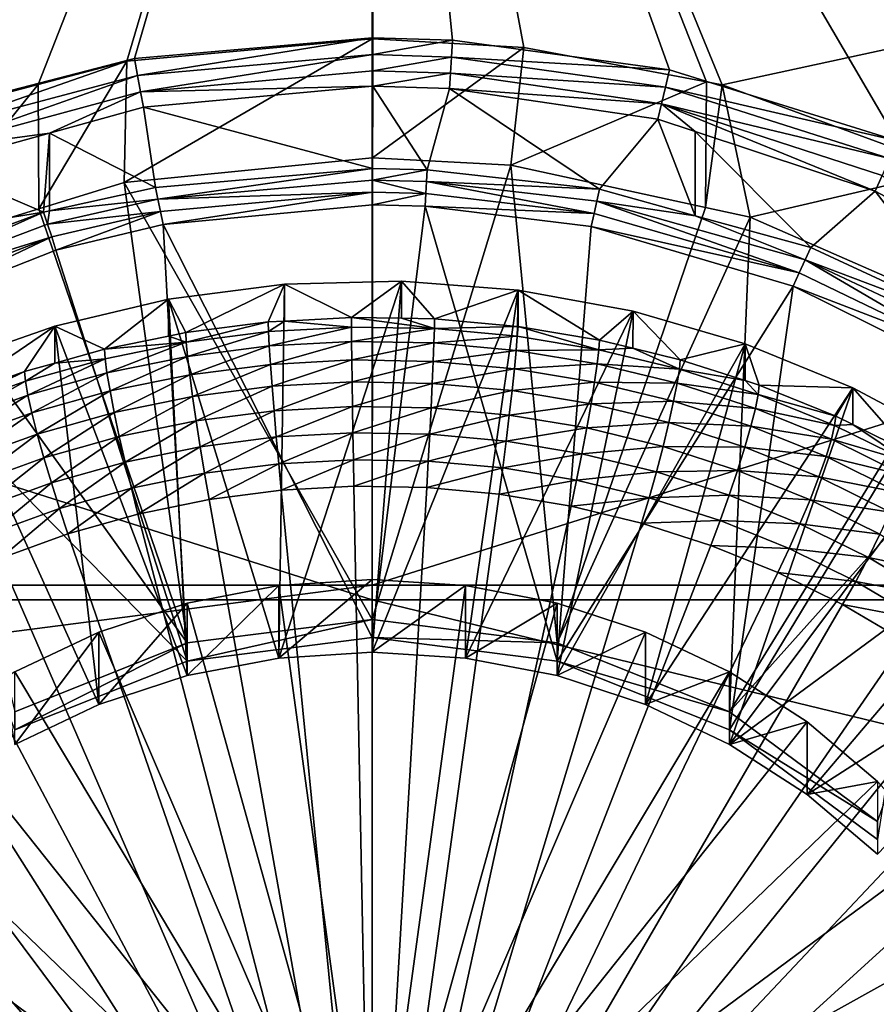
# Model space of a CAD drawing. Extents: x -850 to 850, y -465 to 0.
# Tile 39 of 125: x -13 to 18, y -377 to -342. Entities that reach past the tile are written whole.
import ezdxf

# ---------------------------------------------------------------- set-up
doc = ezdxf.new("R2010")
doc.units = 0
doc.linetypes.add('SOLIDLINE', pattern=[0])
doc.layers.add('BE3C_Lux_3440_1', color=252, linetype='SOLIDLINE')
doc.layers.add('Ueberlaufrosette_Modell_1', color=251, linetype='SOLIDLINE')

msp = doc.modelspace()

# ---------------------------------------------------------------- linework, layer by layer
at = {"layer": 'BE3C_Lux_3440_1', "color": 252}
for points in [[(-155.893, -312.967, 290.017), (-24.2606, -348.683, 296.06), (0, -312.97, 290.212)], [(-155.893, -312.967, -290.017), (0, -312.97, -290.212), (-155.579, -362.167, -298.654)], [(-155.579, -362.167, -298.654), (0, -312.97, -290.212), (0, -362.171, -298.777)], [(0, -312.97, 290.212), (-24.2606, -348.683, 296.06), (-16.0941, -344.994, 295.38)], [(0, -312.97, 290.212), (-16.0941, -344.994, 295.38), (-12.1556, -343.959, 295.194)], [(-12.1556, -343.959, 295.194), (-8.93078, -343.111, 295.041), (0, -312.97, 290.212)], [(0, -312.97, 290.212), (-8.93078, -343.111, 295.041), (0, -342.296, 294.897)], [(0, -312.97, 290.212), (12.7329, -343.966, 295.194), (155.893, -312.967, 290.017)], [(0, -362.171, -298.777), (0, -312.97, -290.212), (155.893, -312.967, -290.017)], [(0, -362.171, -298.777), (155.893, -312.967, -290.017), (155.579, -362.167, -298.654)], [(0.01839, -342.294, 294.897), (5.51212, -342.604, 294.951), (0, -312.97, 290.212)], [(5.51212, -342.604, 294.951), (12.1603, -343.858, 295.175), (0, -312.97, 290.212)], [(0, -312.97, 290.212), (12.1603, -343.858, 295.175), (12.7329, -343.966, 295.194)], [(0, -312.97, 290.212), (0, -342.296, 294.897), (0.01839, -342.294, 294.897)], [(155.893, -312.967, 290.017), (12.7329, -343.966, 295.194), (21.1464, -347.062, 295.758)], [(0, -313.334, 287.739), (-16.6326, -345.07, 292.853), (-155.887, -313.334, 287.544)], [(-155.576, -362.696, -296.21), (0, -362.696, -296.333), (-155.887, -313.334, -287.544)], [(0, -313.334, -287.739), (-155.887, -313.334, -287.544), (0, -362.696, -296.333)], [(0, -313.334, 287.739), (-8.65273, -343.004, 292.483), (-16.6326, -345.07, 292.853)], [(0, -342.26, 292.351), (-8.65273, -343.004, 292.483), (0, -313.334, 287.739)], [(19.0995, -346.005, 293.022), (10.8117, -343.427, 292.558), (0, -313.334, 287.739)], [(19.0995, -346.005, 293.022), (0, -313.334, 287.739), (25.9543, -349.446, 293.66)], [(25.9543, -349.446, 293.66), (0, -313.334, 287.739), (155.887, -313.334, 287.544)], [(10.8117, -343.427, 292.558), (2.91983, -342.343, 292.366), (0, -313.334, 287.739)], [(0, -313.334, 287.739), (2.91983, -342.343, 292.366), (0.01857, -342.258, 292.351)], [(0, -313.334, 287.739), (0.01857, -342.258, 292.351), (0, -342.26, 292.351)], [(155.887, -313.334, -287.544), (0, -313.334, -287.739), (155.576, -362.696, -296.21)], [(0, -313.334, -287.739), (0, -362.696, -296.333), (155.576, -362.696, -296.21)], [(0.00023, -346.619, 297.583), (0.00242, -342.296, 294.897), (-9.02793, -347.521, 297.83)], [(-9.02793, -347.521, 297.83), (0.00242, -342.296, 294.897), (0, -342.296, 294.897)], [(-9.02793, -347.521, 297.83), (0, -342.296, 294.897), (-8.93078, -343.111, 295.041)], [(-8.5411, -343.625, 292.636), (-8.65273, -343.004, 292.483), (0, -342.26, 292.351)], [(-8.5411, -343.625, 292.636), (0, -342.26, 292.351), (0.01834, -342.87, 292.5)], [(0, -342.26, 292.351), (0.01857, -342.258, 292.351), (0.01834, -342.87, 292.5)], [(0.01642, -346.617, 297.583), (0.01839, -342.294, 294.897), (0.00023, -346.619, 297.583)], [(0.00023, -346.619, 297.583), (0.01839, -342.294, 294.897), (0.00242, -342.296, 294.897)], [(0.01642, -346.617, 297.583), (5.51212, -342.604, 294.951), (0.01839, -342.294, 294.897)], [(0.01834, -342.87, 292.5), (0.01857, -342.258, 292.351), (2.91983, -342.343, 292.366)], [(0.01834, -342.87, 292.5), (2.91983, -342.343, 292.366), (2.88304, -342.956, 292.515)], [(2.88304, -342.956, 292.515), (2.91983, -342.343, 292.366), (10.8117, -343.427, 292.558)], [(5.04931, -346.894, 297.658), (5.51212, -342.604, 294.951), (0.01642, -346.617, 297.583)], [(5.04931, -346.894, 297.658), (12.1603, -343.858, 295.175), (5.51212, -342.604, 294.951)], [(-16.4008, -345.71, 293.018), (-16.6326, -345.07, 292.853), (-8.65273, -343.004, 292.483)], [(-16.4008, -345.71, 293.018), (-8.65273, -343.004, 292.483), (-8.5411, -343.625, 292.636)], [(-12.1331, -348.476, 298.091), (-8.93078, -343.111, 295.041), (-12.1556, -343.959, 295.194)], [(-9.02793, -347.521, 297.83), (-8.93078, -343.111, 295.041), (-12.1331, -348.476, 298.091)], [(-8.43137, -344.222, 292.87), (-8.5411, -343.625, 292.636), (0.01834, -342.87, 292.5)], [(-8.43137, -344.222, 292.87), (0.01834, -342.87, 292.5), (0.01812, -343.459, 292.724)], [(0.01812, -343.459, 292.724), (0.01834, -342.87, 292.5), (2.88304, -342.956, 292.515)], [(0.01812, -343.459, 292.724), (2.88304, -342.956, 292.515), (2.84684, -343.546, 292.741)], [(2.84684, -343.546, 292.741), (2.88304, -342.956, 292.515), (10.67, -344.053, 292.714)], [(2.88304, -342.956, 292.515), (10.8117, -343.427, 292.558), (10.67, -344.053, 292.714)], [(0.01812, -343.459, 292.724), (0.00756, -344.016, 293.021), (-8.43137, -344.222, 292.87)], [(0.01812, -343.459, 292.724), (0.0179, -344.015, 293.021), (0.00756, -344.016, 293.021)], [(2.84684, -343.546, 292.741), (0.0179, -344.015, 293.021), (0.01812, -343.459, 292.724)], [(10.67, -344.053, 292.714), (10.8117, -343.427, 292.558), (19.0995, -346.005, 293.022)], [(-16.1735, -346.319, 293.277), (-16.4008, -345.71, 293.018), (-8.5411, -343.625, 292.636)], [(-16.1735, -346.319, 293.277), (-8.5411, -343.625, 292.636), (-8.43137, -344.222, 292.87)], [(2.84684, -343.546, 292.741), (2.81181, -344.102, 293.039), (0.0179, -344.015, 293.021)], [(10.5308, -344.653, 292.953), (2.81181, -344.102, 293.039), (2.84684, -343.546, 292.741)], [(2.84684, -343.546, 292.741), (10.67, -344.053, 292.714), (10.5308, -344.653, 292.953)], [(-12.1331, -348.476, 298.091), (-12.1556, -343.959, 295.194), (-17.0009, -349.973, 298.501)], [(-17.0009, -349.973, 298.501), (-12.1556, -343.959, 295.194), (-16.0941, -344.994, 295.38)], [(-8.43137, -344.222, 292.87), (0.00756, -344.016, 293.021), (-8.32539, -344.783, 293.181)], [(0.00607, -347.013, 294.881), (-8.32539, -344.783, 293.181), (0.00756, -344.016, 293.021)], [(0.00607, -347.013, 294.881), (0.00756, -344.016, 293.021), (0.01657, -347.012, 294.881)], [(0.01657, -347.012, 294.881), (0.00756, -344.016, 293.021), (0.0179, -344.015, 293.021)], [(0.01657, -347.012, 294.881), (0.0179, -344.015, 293.021), (1.99992, -347.055, 294.892)], [(1.99992, -347.055, 294.892), (0.0179, -344.015, 293.021), (2.81181, -344.102, 293.039)], [(1.99992, -347.055, 294.892), (2.81181, -344.102, 293.039), (8.26892, -347.766, 295.068)], [(8.26892, -347.766, 295.068), (2.81181, -344.102, 293.039), (10.3966, -345.216, 293.272)], [(10.5308, -344.653, 292.953), (10.3966, -345.216, 293.272), (2.81181, -344.102, 293.039)], [(12.1319, -348.43, 298.079), (12.1603, -343.858, 295.175), (5.04931, -346.894, 297.658)], [(10.5308, -344.653, 292.953), (10.67, -344.053, 292.714), (18.8248, -346.65, 293.193)], [(10.67, -344.053, 292.714), (19.0995, -346.005, 293.022), (18.8248, -346.65, 293.193)], [(12.1319, -348.43, 298.079), (12.7329, -343.966, 295.194), (12.1603, -343.858, 295.175)], [(13.7576, -348.783, 298.175), (12.7329, -343.966, 295.194), (12.1319, -348.43, 298.079)], [(13.7576, -348.783, 298.175), (21.1464, -347.062, 295.758), (12.7329, -343.966, 295.194)], [(-8.43137, -344.222, 292.87), (-11.7413, -345.725, 293.38), (-16.1735, -346.319, 293.277)], [(-8.43137, -344.222, 292.87), (-8.32539, -344.783, 293.181), (-11.7413, -345.725, 293.38)], [(-7.88855, -347.698, 295.051), (-11.7413, -345.725, 293.38), (-8.32539, -344.783, 293.181)], [(-7.88855, -347.698, 295.051), (-8.32539, -344.783, 293.181), (0.00607, -347.013, 294.881)], [(11.7552, -345.665, 293.367), (10.3966, -345.216, 293.272), (10.5308, -344.653, 292.953)], [(11.7552, -345.665, 293.367), (10.5308, -344.653, 292.953), (18.2982, -347.831, 293.826)], [(18.2982, -347.831, 293.826), (10.5308, -344.653, 292.953), (18.5558, -347.263, 293.463)], [(10.5308, -344.653, 292.953), (18.8248, -346.65, 293.193), (18.5558, -347.263, 293.463)], [(8.26892, -347.766, 295.068), (10.3966, -345.216, 293.272), (11.7539, -348.729, 295.306)], [(11.7539, -348.729, 295.306), (10.3966, -345.216, 293.272), (11.7552, -345.665, 293.367)], [(-16.1735, -346.319, 293.277), (-11.7413, -345.725, 293.38), (-15.9553, -346.887, 293.625)], [(-11.9556, -348.603, 295.275), (-15.9553, -346.887, 293.625), (-11.7413, -345.725, 293.38)], [(-11.7413, -345.725, 293.38), (-11.7439, -348.556, 295.264), (-11.9556, -348.603, 295.275)], [(-11.7439, -348.556, 295.264), (-11.7413, -345.725, 293.38), (-7.88855, -347.698, 295.051)], [(11.7539, -348.729, 295.306), (11.7552, -345.665, 293.367), (15.9576, -349.89, 295.593)], [(15.9576, -349.89, 295.593), (11.7552, -345.665, 293.367), (18.2982, -347.831, 293.826)], [(0.00023, -346.619, 297.583), (-9.02793, -347.521, 297.83), (0, -363.415, 302.181)], [(0, -363.415, 302.181), (5.04931, -346.894, 297.658), (0.01642, -346.617, 297.583)], [(0, -363.415, 302.181), (0.01642, -346.617, 297.583), (0.00023, -346.619, 297.583)], [(-11.9556, -348.603, 295.275), (-23.4092, -350.438, 294.389), (-15.9553, -346.887, 293.625)], [(-7.7953, -348.127, 295.299), (-7.88855, -347.698, 295.051), (0.00607, -347.013, 294.881)], [(-7.7953, -348.127, 295.299), (0.00607, -347.013, 294.881), (0.01638, -347.434, 295.117)], [(6.72929, -364.27, 302.415), (5.04931, -346.894, 297.658), (0, -363.415, 302.181)], [(0.00607, -347.013, 294.881), (0.01657, -347.012, 294.881), (0.01638, -347.434, 295.117)], [(0.01638, -347.434, 295.117), (0.01657, -347.012, 294.881), (1.99992, -347.055, 294.892)], [(0.01638, -347.434, 295.117), (1.99992, -347.055, 294.892), (1.97696, -347.479, 295.129)], [(1.97696, -347.479, 295.129), (1.99992, -347.055, 294.892), (8.26892, -347.766, 295.068)], [(6.72929, -364.27, 302.415), (12.1319, -348.43, 298.079), (5.04931, -346.894, 297.658)], [(21.8917, -352.343, 299.15), (21.1464, -347.062, 295.758), (13.7576, -348.783, 298.175)], [(18.2982, -347.831, 293.826), (18.5558, -347.263, 293.463), (23.5021, -350.597, 294.426)], [(-9.02793, -347.521, 297.83), (-12.1331, -348.476, 298.091), (-6.72929, -364.27, 302.415)], [(-11.7439, -348.556, 295.264), (-7.88855, -347.698, 295.051), (-7.7953, -348.127, 295.299)], [(0, -363.415, 302.181), (-9.02793, -347.521, 297.83), (-6.72929, -364.27, 302.415)], [(0.01638, -347.434, 295.117), (0.01619, -347.878, 295.311), (-7.7953, -348.127, 295.299)], [(0.01638, -347.434, 295.117), (1.95356, -347.923, 295.323), (0.01619, -347.878, 295.311)], [(1.97696, -347.479, 295.129), (1.95356, -347.923, 295.323), (0.01638, -347.434, 295.117)], [(1.97696, -347.479, 295.129), (8.07076, -348.647, 295.52), (1.95356, -347.923, 295.323)], [(1.97696, -347.479, 295.129), (8.26892, -347.766, 295.068), (8.17087, -348.195, 295.317)], [(8.17087, -348.195, 295.317), (8.07076, -348.647, 295.52), (1.97696, -347.479, 295.129)], [(8.17087, -348.195, 295.317), (8.26892, -347.766, 295.068), (11.7539, -348.729, 295.306)], [(-11.8084, -349.038, 295.538), (-11.7439, -348.556, 295.264), (-7.7953, -348.127, 295.299)], [(-7.7953, -348.127, 295.299), (-7.7001, -348.578, 295.501), (-11.8084, -349.038, 295.538)], [(-7.7953, -348.127, 295.299), (0.01619, -347.878, 295.311), (-7.7001, -348.578, 295.501)], [(-7.60393, -349.047, 295.656), (-7.7001, -348.578, 295.501), (0.01619, -347.878, 295.311)], [(-7.60393, -349.047, 295.656), (0.01619, -347.878, 295.311), (0.01599, -348.338, 295.462)], [(0.01599, -348.338, 295.462), (0.01619, -347.878, 295.311), (1.95356, -347.923, 295.323)], [(0.01599, -348.338, 295.462), (1.95356, -347.923, 295.323), (1.92993, -348.384, 295.474)], [(1.92993, -348.384, 295.474), (1.95356, -347.923, 295.323), (8.07076, -348.647, 295.52)], [(15.9576, -349.89, 295.593), (18.2982, -347.831, 293.826), (22.0434, -352.705, 296.285)], [(22.0434, -352.705, 296.285), (18.2982, -347.831, 293.826), (23.5021, -350.597, 294.426)], [(-6.72929, -364.27, 302.415), (-12.1331, -348.476, 298.091), (-17.0009, -349.973, 298.501)], [(-7.60393, -349.047, 295.656), (0.01599, -348.338, 295.462), (0, -364.075, 299.77)], [(0, -364.075, 299.77), (0.01599, -348.338, 295.462), (1.92993, -348.384, 295.474)], [(0, -364.075, 299.77), (1.92993, -348.384, 295.474), (6.72929, -364.93, 300.004)], [(1.92993, -348.384, 295.474), (7.96962, -349.118, 295.675), (6.72929, -364.93, 300.004)], [(1.92993, -348.384, 295.474), (8.07076, -348.647, 295.52), (7.96962, -349.118, 295.675)], [(13.7576, -348.783, 298.175), (12.1319, -348.43, 298.079), (6.72929, -364.27, 302.415)], [(8.17087, -348.195, 295.317), (15.5366, -350.801, 296.103), (8.07076, -348.647, 295.52)], [(8.17087, -348.195, 295.317), (11.7539, -348.729, 295.306), (15.7498, -350.331, 295.876)], [(15.7498, -350.331, 295.876), (15.5366, -350.801, 296.103), (8.17087, -348.195, 295.317)], [(-19.4654, -351.376, 295.958), (-23.4092, -350.438, 294.389), (-11.9556, -348.603, 295.275)], [(-19.1972, -351.82, 296.265), (-19.4654, -351.376, 295.958), (-11.9556, -348.603, 295.275)], [(-19.1972, -351.82, 296.265), (-11.9556, -348.603, 295.275), (-11.8084, -349.038, 295.538)], [(-11.8084, -349.038, 295.538), (-11.9556, -348.603, 295.275), (-11.7439, -348.556, 295.264)], [(-11.8084, -349.038, 295.538), (-7.7001, -348.578, 295.501), (-11.6578, -349.498, 295.75)], [(-11.5055, -349.978, 295.911), (-11.6578, -349.498, 295.75), (-7.7001, -348.578, 295.501)], [(-11.5055, -349.978, 295.911), (-7.7001, -348.578, 295.501), (-7.60393, -349.047, 295.656)], [(13, -366.775, 303.101), (13.7576, -348.783, 298.175), (6.72929, -364.27, 302.415)], [(7.96962, -349.118, 295.675), (8.07076, -348.647, 295.52), (15.5366, -350.801, 296.103)], [(11.7539, -348.729, 295.306), (15.9576, -349.89, 295.593), (15.7498, -350.331, 295.876)], [(21.8917, -352.343, 299.15), (13.7576, -348.783, 298.175), (13, -366.775, 303.101)], [(-11.8084, -349.038, 295.538), (-11.6578, -349.498, 295.75), (-19.1972, -351.82, 296.265)], [(-6.72929, -364.93, 300.004), (-11.5055, -349.978, 295.911), (-7.60393, -349.047, 295.656)], [(0, -364.075, 299.77), (-6.72929, -364.93, 300.004), (-7.60393, -349.047, 295.656)], [(6.72929, -364.93, 300.004), (7.96962, -349.118, 295.675), (15.3206, -351.293, 296.271)], [(7.96962, -349.118, 295.675), (15.5366, -350.801, 296.103), (15.3206, -351.293, 296.271)], [(-19.1972, -351.82, 296.265), (-11.6578, -349.498, 295.75), (-18.9209, -352.297, 296.508)], [(-18.6406, -352.8, 296.683), (-18.9209, -352.297, 296.508), (-11.6578, -349.498, 295.75)], [(-18.6406, -352.8, 296.683), (-11.6578, -349.498, 295.75), (-11.5055, -349.978, 295.911)], [(15.7498, -350.331, 295.876), (15.9576, -349.89, 295.593), (22.0434, -352.705, 296.285)], [(-6.72929, -364.93, 300.004), (-18.6406, -352.8, 296.683), (-11.5055, -349.978, 295.911)], [(-6.72929, -364.27, 302.415), (-17.0009, -349.973, 298.501), (-13, -366.775, 303.101)], [(15.7498, -350.331, 295.876), (21.3982, -353.627, 296.868), (15.5366, -350.801, 296.103)], [(15.7498, -350.331, 295.876), (22.0434, -352.705, 296.285), (21.7261, -353.148, 296.612)], [(21.7261, -353.148, 296.612), (21.3982, -353.627, 296.868), (15.7498, -350.331, 295.876)], [(15.3206, -351.293, 296.271), (15.5366, -350.801, 296.103), (21.3982, -353.627, 296.868)], [(6.72929, -364.93, 300.004), (15.3206, -351.293, 296.271), (13, -367.435, 300.69)], [(13, -367.435, 300.69), (15.3206, -351.293, 296.271), (21.0648, -354.137, 297.049)], [(15.3206, -351.293, 296.271), (21.3982, -353.627, 296.868), (21.0648, -354.137, 297.049)], [(21.8917, -352.343, 299.15), (13, -366.775, 303.101), (24.3623, -354.092, 299.629)], [(-13, -367.435, 300.69), (-18.6406, -352.8, 296.683), (-6.72929, -364.93, 300.004)], [(24.3623, -354.092, 299.629), (13, -366.775, 303.101), (18.3848, -370.76, 304.192)], [(13, -367.435, 300.69), (21.0648, -354.137, 297.049), (18.3848, -371.42, 301.781)], [(-155.579, -362.167, -298.654), (0, -362.171, -298.777), (-155.456, -382.276, -303.49)], [(-155.456, -382.276, -303.49), (0, -362.171, -298.777), (0, -382.28, -303.586)], [(155.579, -362.167, -298.654), (155.456, -382.276, -303.49), (0, -382.28, -303.586)], [(155.579, -362.167, -298.654), (0, -382.28, -303.586), (0, -362.171, -298.777)], [(0, -400.371, -306.33), (0, -362.696, -296.333), (-155.576, -362.696, -296.21)], [(-155.351, -400.371, -306.259), (0, -400.371, -306.33), (-155.576, -362.696, -296.21)], [(0, -400.371, -306.33), (155.351, -400.371, -306.259), (0, -362.696, -296.333)], [(155.576, -362.696, -296.21), (0, -362.696, -296.333), (155.351, -400.371, -306.259)], [(-6.72929, -364.27, 302.415), (-6.72929, -364.93, 300.004), (0, -363.415, 302.181)], [(0, -363.415, 302.181), (-6.72929, -364.93, 300.004), (0, -364.075, 299.77)], [(0, -363.415, 302.181), (0, -364.075, 299.77), (6.72929, -364.27, 302.415)], [(6.72929, -364.27, 302.415), (0, -364.075, 299.77), (6.72929, -364.93, 300.004)], [(-13, -366.775, 303.101), (-13, -367.435, 300.69), (-6.72929, -364.27, 302.415)], [(-6.72929, -364.27, 302.415), (-13, -367.435, 300.69), (-6.72929, -364.93, 300.004)], [(6.72929, -364.27, 302.415), (6.72929, -364.93, 300.004), (13, -366.775, 303.101)], [(13, -366.775, 303.101), (6.72929, -364.93, 300.004), (13, -367.435, 300.69)], [(13, -366.775, 303.101), (13, -367.435, 300.69), (18.3848, -370.76, 304.192)], [(18.3848, -370.76, 304.192), (13, -367.435, 300.69), (18.3848, -371.42, 301.781)]]:
    msp.add_3dface(points, dxfattribs=at)
at = {"layer": 'Ueberlaufrosette_Modell_1', "color": 251}
for points in [[(-3.39368, -364.818, 297.899), (-3.19144, -351.223, 294.178), (-7.41155, -351.768, 294.327)], [(-6.7802, -352.979, 289.474), (-7.41155, -351.768, 294.327), (-3.19144, -351.223, 294.178)], [(-6.7802, -352.979, 289.474), (-3.19144, -351.223, 294.178), (-3.77941, -352.593, 289.369)], [(-3.19144, -351.223, 294.178), (-3.19042, -352.561, 289.36), (-3.77941, -352.593, 289.369)], [(0, -364.603, 297.841), (1.06482, -351.114, 294.148), (-3.39368, -364.818, 297.899)], [(-3.39368, -364.818, 297.899), (1.06482, -351.114, 294.148), (-3.19144, -351.223, 294.178)], [(1.06482, -351.114, 294.148), (-0.75696, -352.427, 289.324), (-3.19144, -351.223, 294.178)], [(-3.19144, -351.223, 294.178), (-0.75696, -352.427, 289.324), (-3.19042, -352.561, 289.36)], [(1.06482, -351.114, 294.148), (1.0643, -352.461, 289.333), (-0.75696, -352.427, 289.324)], [(0, -364.603, 297.841), (5.30902, -351.442, 294.238), (1.06482, -351.114, 294.148)], [(1.06482, -351.114, 294.148), (2.26981, -352.483, 289.339), (1.0643, -352.461, 289.333)], [(5.30902, -351.442, 294.238), (2.26981, -352.483, 289.339), (1.06482, -351.114, 294.148)], [(3.39368, -364.818, 297.899), (5.30902, -351.442, 294.238), (0, -364.603, 297.841)], [(5.30902, -351.442, 294.238), (5.28359, -352.759, 289.414), (2.26981, -352.483, 289.339)], [(3.39368, -364.818, 297.899), (9.49307, -352.202, 294.446), (5.30902, -351.442, 294.238)], [(5.30886, -352.763, 289.415), (5.28359, -352.759, 289.414), (5.30902, -351.442, 294.238)], [(5.30886, -352.763, 289.415), (5.30902, -351.442, 294.238), (8.2671, -353.253, 289.55)], [(8.2671, -353.253, 289.55), (5.30902, -351.442, 294.238), (9.49307, -352.202, 294.446)], [(-6.72929, -365.458, 298.075), (-7.41155, -351.768, 294.327), (-11.5477, -352.743, 294.594)], [(-9.74215, -353.582, 289.64), (-11.5477, -352.743, 294.594), (-7.41155, -351.768, 294.327)], [(-9.74215, -353.582, 289.64), (-7.41155, -351.768, 294.327), (-7.40759, -353.107, 289.509)], [(-3.39368, -364.818, 297.899), (-7.41155, -351.768, 294.327), (-6.72929, -365.458, 298.075)], [(-7.40759, -353.107, 289.509), (-7.41155, -351.768, 294.327), (-6.7802, -352.979, 289.474)], [(-3.19042, -352.561, 289.36), (-0.75696, -352.427, 289.324), (-0.75515, -352.778, 288.408)], [(-0.75515, -352.778, 288.408), (-0.75696, -352.427, 289.324), (2.26436, -352.833, 288.423)], [(2.26436, -352.833, 288.423), (-0.75696, -352.427, 289.324), (1.0643, -352.461, 289.333)], [(6.72929, -365.458, 298.075), (9.49307, -352.202, 294.446), (3.39368, -364.818, 297.899)], [(6.72929, -365.458, 298.075), (13.5696, -353.388, 294.77), (9.49307, -352.202, 294.446)], [(8.2671, -353.253, 289.55), (9.49307, -352.202, 294.446), (9.48629, -353.549, 289.63)], [(9.48629, -353.549, 289.63), (9.49307, -352.202, 294.446), (11.2033, -353.965, 289.744)], [(11.2033, -353.965, 289.744), (9.49307, -352.202, 294.446), (13.5696, -353.388, 294.77)], [(-9.94977, -366.512, 298.363), (-11.5477, -352.743, 294.594), (-15.553, -354.136, 294.975)], [(-11.5477, -352.743, 294.594), (-15.482, -355.427, 290.145), (-15.553, -354.136, 294.975)], [(-11.5477, -352.743, 294.594), (-12.6483, -354.4, 289.864), (-15.482, -355.427, 290.145)], [(-11.5401, -354.088, 289.778), (-12.6483, -354.4, 289.864), (-11.5477, -352.743, 294.594)], [(-6.72929, -365.458, 298.075), (-11.5477, -352.743, 294.594), (-9.94977, -366.512, 298.363)], [(-11.5401, -354.088, 289.778), (-11.5477, -352.743, 294.594), (-9.74215, -353.582, 289.64)], [(-3.77941, -352.593, 289.369), (-6.76391, -353.328, 288.559), (-6.7802, -352.979, 289.474)], [(-3.77033, -352.943, 288.453), (-6.76391, -353.328, 288.559), (-3.77941, -352.593, 289.369)], [(-3.77941, -352.593, 289.369), (-3.19042, -352.561, 289.36), (-3.77033, -352.943, 288.453)], [(-3.77033, -352.943, 288.453), (-3.19042, -352.561, 289.36), (-0.75515, -352.778, 288.408)], [(-3.77033, -352.943, 288.453), (-0.75515, -352.778, 288.408), (-3.74344, -353.464, 287.623)], [(-3.74344, -353.464, 287.623), (-0.75515, -352.778, 288.408), (-0.74976, -353.3, 287.578)], [(2.26436, -352.833, 288.423), (-0.74976, -353.3, 287.578), (-0.75515, -352.778, 288.408)], [(2.26436, -352.833, 288.423), (1.0643, -352.461, 289.333), (2.26981, -352.483, 289.339)], [(5.28359, -352.759, 289.414), (2.26436, -352.833, 288.423), (2.26981, -352.483, 289.339)], [(5.2709, -353.108, 288.498), (2.26436, -352.833, 288.423), (5.28359, -352.759, 289.414)], [(5.28359, -352.759, 289.414), (5.30886, -352.763, 289.415), (5.2709, -353.108, 288.498)], [(5.2709, -353.108, 288.498), (5.30886, -352.763, 289.415), (8.24724, -353.602, 288.634)], [(5.30886, -352.763, 289.415), (8.2671, -353.253, 289.55), (8.24724, -353.602, 288.634)], [(-6.76391, -353.328, 288.559), (-9.74215, -353.582, 289.64), (-7.40759, -353.107, 289.509)], [(-6.76391, -353.328, 288.559), (-7.40759, -353.107, 289.509), (-6.7802, -352.979, 289.474)], [(-3.77033, -352.943, 288.453), (-6.71568, -353.846, 287.728), (-6.76391, -353.328, 288.559)], [(-3.74344, -353.464, 287.623), (-6.71568, -353.846, 287.728), (-3.77033, -352.943, 288.453)], [(2.24821, -353.354, 287.593), (-0.74976, -353.3, 287.578), (2.26436, -352.833, 288.423)], [(5.2709, -353.108, 288.498), (2.24821, -353.354, 287.593), (2.26436, -352.833, 288.423)], [(5.23331, -353.628, 287.668), (2.24821, -353.354, 287.593), (5.2709, -353.108, 288.498)], [(5.2709, -353.108, 288.498), (8.24724, -353.602, 288.634), (5.23331, -353.628, 287.668)], [(-9.71875, -353.93, 288.723), (-9.74215, -353.582, 289.64), (-6.76391, -353.328, 288.559)], [(-6.76391, -353.328, 288.559), (-9.64946, -354.443, 287.892), (-9.71875, -353.93, 288.723)], [(-6.71568, -353.846, 287.728), (-9.64946, -354.443, 287.892), (-6.76391, -353.328, 288.559)], [(-3.74344, -353.464, 287.623), (-6.63736, -354.513, 287.014), (-6.71568, -353.846, 287.728)], [(-3.69979, -354.136, 286.911), (-6.63736, -354.513, 287.014), (-3.74344, -353.464, 287.623)], [(-3.74344, -353.464, 287.623), (-0.74976, -353.3, 287.578), (-3.69979, -354.136, 286.911)], [(-3.69979, -354.136, 286.911), (-0.74976, -353.3, 287.578), (-0.74102, -353.973, 286.867)], [(2.24821, -353.354, 287.593), (-0.74102, -353.973, 286.867), (-0.74976, -353.3, 287.578)], [(2.22199, -354.028, 286.882), (-0.74102, -353.973, 286.867), (2.24821, -353.354, 287.593)], [(5.23331, -353.628, 287.668), (2.22199, -354.028, 286.882), (2.24821, -353.354, 287.593)], [(9.94977, -366.512, 298.363), (13.5696, -353.388, 294.77), (6.72929, -365.458, 298.075)], [(8.2671, -353.253, 289.55), (9.48629, -353.549, 289.63), (8.24724, -353.602, 288.634)], [(9.94977, -366.512, 298.363), (17.4923, -354.985, 295.208), (13.5696, -353.388, 294.77)], [(11.2033, -353.965, 289.744), (13.5696, -353.388, 294.77), (13.5643, -354.724, 289.952)], [(13.5643, -354.724, 289.952), (13.5696, -353.388, 294.77), (14.0752, -354.888, 289.997)], [(14.0752, -354.888, 289.997), (13.5696, -353.388, 294.77), (17.4923, -354.985, 295.208)], [(-11.5401, -354.088, 289.778), (-9.74215, -353.582, 289.64), (-9.71875, -353.93, 288.723)], [(-6.71568, -353.846, 287.728), (-9.53692, -355.104, 287.176), (-9.64946, -354.443, 287.892)], [(-6.63736, -354.513, 287.014), (-9.53692, -355.104, 287.176), (-6.71568, -353.846, 287.728)], [(5.17228, -354.298, 286.955), (2.22199, -354.028, 286.882), (5.23331, -353.628, 287.668)], [(5.23331, -353.628, 287.668), (8.18843, -354.118, 287.802), (5.17228, -354.298, 286.955)], [(5.23331, -353.628, 287.668), (8.24724, -353.602, 288.634), (8.18843, -354.118, 287.802)], [(8.24724, -353.602, 288.634), (11.1763, -354.311, 288.828), (8.18843, -354.118, 287.802)], [(8.24724, -353.602, 288.634), (9.48629, -353.549, 289.63), (11.1763, -354.311, 288.828)], [(9.48629, -353.549, 289.63), (11.2033, -353.965, 289.744), (11.1763, -354.311, 288.828)], [(-9.94977, -366.512, 298.363), (-15.553, -354.136, 294.975), (-13, -367.963, 298.76)], [(-12.6483, -354.4, 289.864), (-11.5401, -354.088, 289.778), (-12.6179, -354.745, 288.947)], [(-12.6179, -354.745, 288.947), (-11.5401, -354.088, 289.778), (-9.71875, -353.93, 288.723)], [(-12.6179, -354.745, 288.947), (-9.71875, -353.93, 288.723), (-12.528, -355.254, 288.113)], [(-12.528, -355.254, 288.113), (-9.71875, -353.93, 288.723), (-9.64946, -354.443, 287.892)], [(-3.69979, -354.136, 286.911), (-6.53196, -355.304, 286.445), (-6.63736, -354.513, 287.014)], [(-3.64103, -354.933, 286.344), (-6.53196, -355.304, 286.445), (-3.69979, -354.136, 286.911)], [(-3.69979, -354.136, 286.911), (-0.74102, -353.973, 286.867), (-3.64103, -354.933, 286.344)], [(-3.64103, -354.933, 286.344), (-0.74102, -353.973, 286.867), (-0.72925, -354.773, 286.3)], [(2.22199, -354.028, 286.882), (-0.72925, -354.773, 286.3), (-0.74102, -353.973, 286.867)], [(2.18671, -354.826, 286.315), (-0.72925, -354.773, 286.3), (2.22199, -354.028, 286.882)], [(5.17228, -354.298, 286.955), (2.18671, -354.826, 286.315), (2.22199, -354.028, 286.882)], [(5.17228, -354.298, 286.955), (8.18843, -354.118, 287.802), (8.09294, -354.782, 287.088)], [(8.18843, -354.118, 287.802), (11.0967, -354.822, 287.995), (8.09294, -354.782, 287.088)], [(8.18843, -354.118, 287.802), (11.1763, -354.311, 288.828), (11.0967, -354.822, 287.995)], [(11.2033, -353.965, 289.744), (13.5643, -354.724, 289.952), (11.1763, -354.311, 288.828)], [(-12.6483, -354.4, 289.864), (-15.4448, -355.77, 289.227), (-15.482, -355.427, 290.145)], [(-12.6179, -354.745, 288.947), (-15.4448, -355.77, 289.227), (-12.6483, -354.4, 289.864)], [(-12.528, -355.254, 288.113), (-9.64946, -354.443, 287.892), (-12.3819, -355.905, 287.395)], [(-12.3819, -355.905, 287.395), (-9.64946, -354.443, 287.892), (-9.53692, -355.104, 287.176)], [(-6.63736, -354.513, 287.014), (-9.38548, -355.886, 286.605), (-9.53692, -355.104, 287.176)], [(-6.53196, -355.304, 286.445), (-9.38548, -355.886, 286.605), (-6.63736, -354.513, 287.014)], [(5.09015, -355.092, 286.387), (2.18671, -354.826, 286.315), (5.17228, -354.298, 286.955)], [(5.17228, -354.298, 286.955), (8.09294, -354.782, 287.088), (5.09015, -355.092, 286.387)], [(11.1763, -354.311, 288.828), (14.0414, -355.232, 289.08), (11.0967, -354.822, 287.995)], [(11.1763, -354.311, 288.828), (13.5643, -354.724, 289.952), (14.0414, -355.232, 289.08)], [(-12.6179, -354.745, 288.947), (-15.3347, -356.271, 288.392), (-15.4448, -355.77, 289.227)], [(-12.528, -355.254, 288.113), (-15.3347, -356.271, 288.392), (-12.6179, -354.745, 288.947)], [(-3.64103, -354.933, 286.344), (-6.40353, -356.189, 286.043), (-6.53196, -355.304, 286.445)], [(-3.56945, -355.824, 285.943), (-6.40353, -356.189, 286.043), (-3.64103, -354.933, 286.344)], [(-3.64103, -354.933, 286.344), (-0.72925, -354.773, 286.3), (-3.56945, -355.824, 285.943)], [(-3.56945, -355.824, 285.943), (-0.72925, -354.773, 286.3), (-0.71491, -355.668, 285.9)], [(2.18671, -354.826, 286.315), (-0.71491, -355.668, 285.9), (-0.72925, -354.773, 286.3)], [(2.14371, -355.72, 285.915), (-0.71491, -355.668, 285.9), (2.18671, -354.826, 286.315)], [(5.09015, -355.092, 286.387), (2.14371, -355.72, 285.915), (2.18671, -354.826, 286.315)], [(5.09015, -355.092, 286.387), (8.09294, -354.782, 287.088), (7.96442, -355.569, 286.518)], [(8.09294, -354.782, 287.088), (10.9672, -355.478, 287.279), (7.96442, -355.569, 286.518)], [(8.09294, -354.782, 287.088), (11.0967, -354.822, 287.995), (10.9672, -355.478, 287.279)], [(11.0967, -354.822, 287.995), (13.9413, -355.737, 288.246), (10.9672, -355.478, 287.279)], [(11.0967, -354.822, 287.995), (14.0414, -355.232, 289.08), (13.9413, -355.737, 288.246)], [(13.5643, -354.724, 289.952), (14.0752, -354.888, 289.997), (14.0414, -355.232, 289.08)], [(16.8666, -356.018, 290.306), (14.0414, -355.232, 289.08), (14.0752, -354.888, 289.997)], [(14.0752, -354.888, 289.997), (17.4923, -354.985, 295.208), (16.8666, -356.018, 290.306)], [(-12.528, -355.254, 288.113), (-15.1559, -356.91, 287.671), (-15.3347, -356.271, 288.392)], [(-12.3819, -355.905, 287.395), (-15.1559, -356.91, 287.671), (-12.528, -355.254, 288.113)], [(-12.3819, -355.905, 287.395), (-9.53692, -355.104, 287.176), (-12.1852, -356.674, 286.82)], [(-12.1852, -356.674, 286.82), (-9.53692, -355.104, 287.176), (-9.38548, -355.886, 286.605)], [(4.99006, -355.981, 285.986), (2.14371, -355.72, 285.915), (5.09015, -355.092, 286.387)], [(5.09015, -355.092, 286.387), (7.96442, -355.569, 286.518), (4.99006, -355.981, 285.986)], [(13, -367.963, 298.76), (17.4923, -354.985, 295.208), (9.94977, -366.512, 298.363)], [(13, -367.963, 298.76), (21.2168, -356.975, 295.752), (17.4923, -354.985, 295.208)], [(16.8261, -356.36, 289.389), (13.9413, -355.737, 288.246), (14.0414, -355.232, 289.08)], [(16.8261, -356.36, 289.389), (14.0414, -355.232, 289.08), (16.8666, -356.018, 290.306)], [(17.4923, -354.985, 295.208), (17.4831, -356.322, 290.39), (16.8666, -356.018, 290.306)], [(17.4923, -354.985, 295.208), (19.5614, -357.349, 290.671), (17.4831, -356.322, 290.39)], [(21.2168, -356.975, 295.752), (19.5614, -357.349, 290.671), (17.4923, -354.985, 295.208)], [(-6.53196, -355.304, 286.445), (-9.20094, -356.759, 286.199), (-9.38548, -355.886, 286.605)], [(-6.40353, -356.189, 286.043), (-9.20094, -356.759, 286.199), (-6.53196, -355.304, 286.445)], [(4.99006, -355.981, 285.986), (7.96442, -355.569, 286.518), (7.80783, -356.448, 286.114)], [(7.96442, -355.569, 286.518), (10.7931, -356.254, 286.705), (7.80783, -356.448, 286.114)], [(7.96442, -355.569, 286.518), (10.9672, -355.478, 287.279), (10.7931, -356.254, 286.705)], [(10.9672, -355.478, 287.279), (13.7787, -356.382, 287.526), (10.7931, -356.254, 286.705)], [(10.9672, -355.478, 287.279), (13.9413, -355.737, 288.246), (13.7787, -356.382, 287.526)], [(-12.3819, -355.905, 287.395), (-14.9152, -357.663, 287.091), (-15.1559, -356.91, 287.671)], [(-12.1852, -356.674, 286.82), (-14.9152, -357.663, 287.091), (-12.3819, -355.905, 287.395)], [(-12.1852, -356.674, 286.82), (-9.38548, -355.886, 286.605), (-11.9456, -357.531, 286.41)], [(-11.9456, -357.531, 286.41), (-9.38548, -355.886, 286.605), (-9.20094, -356.759, 286.199)], [(-3.56945, -355.824, 285.943), (-6.25701, -357.132, 285.822), (-6.40353, -356.189, 286.043)], [(-3.48777, -356.776, 285.725), (-6.25701, -357.132, 285.822), (-3.56945, -355.824, 285.943)], [(-3.56945, -355.824, 285.943), (-0.71491, -355.668, 285.9), (-3.48777, -356.776, 285.725)], [(-3.48777, -356.776, 285.725), (-0.71491, -355.668, 285.9), (-0.69855, -356.624, 285.683)], [(2.14371, -355.72, 285.915), (-0.69855, -356.624, 285.683), (-0.71491, -355.668, 285.9)], [(2.09466, -356.675, 285.697), (-0.69855, -356.624, 285.683), (2.14371, -355.72, 285.915)], [(4.99006, -355.981, 285.986), (2.09466, -356.675, 285.697), (2.14371, -355.72, 285.915)], [(4.87588, -356.929, 285.767), (2.09466, -356.675, 285.697), (4.99006, -355.981, 285.986)], [(4.99006, -355.981, 285.986), (7.80783, -356.448, 286.114), (4.87588, -356.929, 285.767)], [(16.7061, -356.856, 288.552), (13.7787, -356.382, 287.526), (13.9413, -355.737, 288.246)], [(16.7061, -356.856, 288.552), (13.9413, -355.737, 288.246), (16.8261, -356.36, 289.389)], [(-6.40353, -356.189, 286.043), (-8.9904, -357.689, 285.975), (-9.20094, -356.759, 286.199)], [(-6.25701, -357.132, 285.822), (-8.9904, -357.689, 285.975), (-6.40353, -356.189, 286.043)], [(7.80783, -356.448, 286.114), (10.7931, -356.254, 286.705), (10.5809, -357.12, 286.298)], [(10.7931, -356.254, 286.705), (13.5599, -357.144, 286.949), (10.5809, -357.12, 286.298)], [(10.7931, -356.254, 286.705), (13.7787, -356.382, 287.526), (13.5599, -357.144, 286.949)], [(16.8261, -356.36, 289.389), (19.5144, -357.687, 289.752), (16.7061, -356.856, 288.552)], [(16.8666, -356.018, 290.306), (17.4831, -356.322, 290.39), (16.8261, -356.36, 289.389)], [(16.8261, -356.36, 289.389), (17.4831, -356.322, 290.39), (19.5144, -357.687, 289.752)], [(17.4831, -356.322, 290.39), (19.5614, -357.349, 290.671), (19.5144, -357.687, 289.752)], [(-12.1852, -356.674, 286.82), (-14.6219, -358.501, 286.676), (-14.9152, -357.663, 287.091)], [(-11.9456, -357.531, 286.41), (-14.6219, -358.501, 286.676), (-12.1852, -356.674, 286.82)], [(-3.48777, -356.776, 285.725), (-0.69855, -356.624, 285.683), (-3.39915, -357.752, 285.697)], [(-3.39915, -357.752, 285.697), (-0.69855, -356.624, 285.683), (-0.6808, -357.603, 285.656)], [(2.09466, -356.675, 285.697), (-0.6808, -357.603, 285.656), (-0.69855, -356.624, 285.683)], [(2.04144, -357.653, 285.67), (-0.6808, -357.603, 285.656), (2.09466, -356.675, 285.697)], [(4.87588, -356.929, 285.767), (2.04144, -357.653, 285.67), (2.09466, -356.675, 285.697)], [(4.87588, -356.929, 285.767), (7.80783, -356.448, 286.114), (7.62917, -357.386, 285.892)], [(7.80783, -356.448, 286.114), (10.5809, -357.12, 286.298), (7.62917, -357.386, 285.892)], [(16.5113, -357.488, 287.829), (13.5599, -357.144, 286.949), (13.7787, -356.382, 287.526)], [(16.5113, -357.488, 287.829), (13.7787, -356.382, 287.526), (16.7061, -356.856, 288.552)], [(-11.9456, -357.531, 286.41), (-9.20094, -356.759, 286.199), (-11.6723, -358.444, 286.181)], [(-11.6723, -358.444, 286.181), (-9.20094, -356.759, 286.199), (-8.9904, -357.689, 285.975)], [(-3.48777, -356.776, 285.725), (-6.09802, -358.099, 285.792), (-6.25701, -357.132, 285.822)], [(-3.39915, -357.752, 285.697), (-6.09802, -358.099, 285.792), (-3.48777, -356.776, 285.725)], [(4.75198, -357.901, 285.738), (2.04144, -357.653, 285.67), (4.87588, -356.929, 285.767)], [(4.87588, -356.929, 285.767), (7.62917, -357.386, 285.892), (4.75198, -357.901, 285.738)], [(13, -367.963, 298.76), (24.701, -359.335, 296.399), (21.2168, -356.975, 295.752)], [(16.7061, -356.856, 288.552), (19.3752, -358.174, 288.913), (16.5113, -357.488, 287.829)], [(16.7061, -356.856, 288.552), (19.5144, -357.687, 289.752), (19.3752, -358.174, 288.913)], [(-6.25701, -357.132, 285.822), (-8.76196, -358.642, 285.94), (-8.9904, -357.689, 285.975)], [(-6.09802, -358.099, 285.792), (-8.76196, -358.642, 285.94), (-6.25701, -357.132, 285.822)], [(4.75198, -357.901, 285.738), (7.62917, -357.386, 285.892), (7.43531, -358.346, 285.859)], [(7.62917, -357.386, 285.892), (10.3388, -358.042, 286.071), (7.43531, -358.346, 285.859)], [(7.62917, -357.386, 285.892), (10.5809, -357.12, 286.298), (10.3388, -358.042, 286.071)], [(10.5809, -357.12, 286.298), (13.2933, -357.992, 286.536), (10.3388, -358.042, 286.071)], [(10.5809, -357.12, 286.298), (13.5599, -357.144, 286.949), (13.2933, -357.992, 286.536)], [(16.2491, -358.232, 287.247), (13.2933, -357.992, 286.536), (13.5599, -357.144, 286.949)], [(16.2491, -358.232, 287.247), (13.5599, -357.144, 286.949), (16.5113, -357.488, 287.829)], [(-11.9456, -357.531, 286.41), (-14.2873, -359.392, 286.441), (-14.6219, -358.501, 286.676)], [(-11.6723, -358.444, 286.181), (-14.2873, -359.392, 286.441), (-11.9456, -357.531, 286.41)], [(-11.6723, -358.444, 286.181), (-8.9904, -357.689, 285.975), (-11.3757, -359.377, 286.142)], [(-11.3757, -359.377, 286.142), (-8.9904, -357.689, 285.975), (-8.76196, -358.642, 285.94)], [(-3.39915, -357.752, 285.697), (-5.93267, -359.052, 285.953), (-6.09802, -358.099, 285.792)], [(-3.30698, -358.714, 285.861), (-5.93267, -359.052, 285.953), (-3.39915, -357.752, 285.697)], [(-3.39915, -357.752, 285.697), (-0.6808, -357.603, 285.656), (-3.30698, -358.714, 285.861)], [(-3.30698, -358.714, 285.861), (-0.6808, -357.603, 285.656), (-0.66234, -358.569, 285.821)], [(2.04144, -357.653, 285.67), (-0.66234, -358.569, 285.821), (-0.6808, -357.603, 285.656)], [(1.98608, -358.618, 285.834), (-0.66234, -358.569, 285.821), (2.04144, -357.653, 285.67)], [(4.75198, -357.901, 285.738), (1.98608, -358.618, 285.834), (2.04144, -357.653, 285.67)], [(16.5113, -357.488, 287.829), (19.1493, -358.791, 288.186), (16.2491, -358.232, 287.247)], [(16.5113, -357.488, 287.829), (19.3752, -358.174, 288.913), (19.1493, -358.791, 288.186)], [(-6.09802, -358.099, 285.792), (-8.52438, -359.58, 286.098), (-8.76196, -358.642, 285.94)], [(-5.93267, -359.052, 285.953), (-8.52438, -359.58, 286.098), (-6.09802, -358.099, 285.792)], [(4.62314, -358.859, 285.9), (1.98608, -358.618, 285.834), (4.75198, -357.901, 285.738)], [(4.75198, -357.901, 285.738), (7.43531, -358.346, 285.859), (4.62314, -358.859, 285.9)], [(7.43531, -358.346, 285.859), (10.3388, -358.042, 286.071), (10.0761, -358.986, 286.035)], [(10.3388, -358.042, 286.071), (12.9891, -358.894, 286.305), (10.0761, -358.986, 286.035)], [(10.3388, -358.042, 286.071), (13.2933, -357.992, 286.536), (12.9891, -358.894, 286.305)], [(15.9296, -359.059, 286.829), (12.9891, -358.894, 286.305), (13.2933, -357.992, 286.536)], [(15.9296, -359.059, 286.829), (13.2933, -357.992, 286.536), (16.2491, -358.232, 287.247)], [(-11.6723, -358.444, 286.181), (-13.9243, -360.301, 286.395), (-14.2873, -359.392, 286.441)], [(-11.3757, -359.377, 286.142), (-13.9243, -360.301, 286.395), (-11.6723, -358.444, 286.181)], [(4.62314, -358.859, 285.9), (7.43531, -358.346, 285.859), (7.23371, -359.292, 286.019)], [(7.43531, -358.346, 285.859), (10.0761, -358.986, 286.035), (7.23371, -359.292, 286.019)], [(16.2491, -358.232, 287.247), (18.8452, -359.514, 287.598), (15.9296, -359.059, 286.829)], [(16.2491, -358.232, 287.247), (19.1493, -358.791, 288.186), (18.8452, -359.514, 287.598)], [(-11.3757, -359.377, 286.142), (-8.76196, -358.642, 285.94), (-11.0673, -360.295, 286.293)], [(-11.0673, -360.295, 286.293), (-8.76196, -358.642, 285.94), (-8.52438, -359.58, 286.098)], [(0, -392.321, 295.061), (-5.93267, -359.052, 285.953), (-3.30698, -358.714, 285.861)], [(-3.30698, -358.714, 285.861), (-0.66234, -358.569, 285.821), (0, -392.321, 295.061)], [(0, -392.321, 295.061), (-0.66234, -358.569, 285.821), (1.98608, -358.618, 285.834)], [(0, -392.321, 295.061), (1.98608, -358.618, 285.834), (4.62314, -358.859, 285.9)], [(4.62314, -358.859, 285.9), (7.23371, -359.292, 286.019), (0, -392.321, 295.061)], [(0, -392.321, 295.061), (-8.52438, -359.58, 286.098), (-5.93267, -359.052, 285.953)], [(7.23371, -359.292, 286.019), (10.0761, -358.986, 286.035), (9.80285, -359.914, 286.189)], [(10.0761, -358.986, 286.035), (12.6591, -359.816, 286.262), (9.80285, -359.914, 286.189)], [(10.0761, -358.986, 286.035), (12.9891, -358.894, 286.305), (12.6591, -359.816, 286.262)], [(15.5651, -359.937, 286.59), (12.6591, -359.816, 286.262), (12.9891, -358.894, 286.305)], [(15.5651, -359.937, 286.59), (12.9891, -358.894, 286.305), (15.9296, -359.059, 286.829)], [(15.9296, -359.059, 286.829), (18.4747, -360.316, 287.173), (15.5651, -359.937, 286.59)], [(15.9296, -359.059, 286.829), (18.8452, -359.514, 287.598), (18.4747, -360.316, 287.173)], [(-11.3757, -359.377, 286.142), (-13.5468, -361.194, 286.54), (-13.9243, -360.301, 286.395)], [(-11.0673, -360.295, 286.293), (-13.5468, -361.194, 286.54), (-11.3757, -359.377, 286.142)], [(-11.0673, -360.295, 286.293), (-8.52438, -359.58, 286.098), (0, -392.321, 295.061)], [(0, -392.321, 295.061), (7.23371, -359.292, 286.019), (9.80285, -359.914, 286.189)], [(15.8278, -369.786, 299.259), (24.701, -359.335, 296.399), (13, -367.963, 298.76)], [(15.8278, -369.786, 299.259), (27.9053, -362.039, 297.139), (24.701, -359.335, 296.399)], [(0, -392.321, 295.061), (9.80285, -359.914, 286.189), (12.3158, -360.722, 286.41)], [(9.80285, -359.914, 286.189), (12.6591, -359.816, 286.262), (12.3158, -360.722, 286.41)], [(15.1696, -360.833, 286.54), (12.3158, -360.722, 286.41), (12.6591, -359.816, 286.262)], [(15.1696, -360.833, 286.54), (12.6591, -359.816, 286.262), (15.5651, -359.937, 286.59)], [(15.5651, -359.937, 286.59), (18.0519, -361.165, 286.926), (15.1696, -360.833, 286.54)], [(15.5651, -359.937, 286.59), (18.4747, -360.316, 287.173), (18.0519, -361.165, 286.926)], [(0, -392.321, 295.061), (-13.5468, -361.194, 286.54), (-11.0673, -360.295, 286.293)], [(20.9139, -361.754, 287.567), (18.0519, -361.165, 286.926), (18.4747, -360.316, 287.173)], [(12.3158, -360.722, 286.41), (14.7583, -361.711, 286.681), (0, -392.321, 295.061)], [(14.7583, -361.711, 286.681), (12.3158, -360.722, 286.41), (15.1696, -360.833, 286.54)], [(15.1696, -360.833, 286.54), (17.5932, -362.029, 286.868), (14.7583, -361.711, 286.681)], [(15.1696, -360.833, 286.54), (18.0519, -361.165, 286.926), (17.5932, -362.029, 286.868)], [(0, -392.321, 295.061), (-15.9487, -362.272, 286.834), (-13.5468, -361.194, 286.54)], [(20.4353, -362.571, 287.311), (17.5932, -362.029, 286.868), (18.0519, -361.165, 286.926)], [(20.4353, -362.571, 287.311), (18.0519, -361.165, 286.926), (20.9139, -361.754, 287.567)], [(0, -392.321, 295.061), (14.7583, -361.711, 286.681), (17.1162, -362.875, 287)], [(14.7583, -361.711, 286.681), (17.5932, -362.029, 286.868), (17.1162, -362.875, 287)], [(0, -361.963, 307.486), (0, -364.603, 297.841), (-3.39368, -364.818, 297.899)], [(0, -361.963, 307.486), (-3.39368, -364.818, 297.899), (-3.39368, -362.178, 307.545)], [(0, -387.04, 314.351), (0, -361.963, 307.486), (-3.39368, -362.178, 307.545)], [(3.39368, -362.178, 307.545), (0, -364.603, 297.841), (0, -361.963, 307.486)], [(0, -387.04, 314.351), (3.39368, -362.178, 307.545), (0, -361.963, 307.486)], [(18.3848, -371.948, 299.852), (27.9053, -362.039, 297.139), (15.8278, -369.786, 299.259)], [(19.9161, -363.399, 287.243), (17.1162, -362.875, 287), (17.5932, -362.029, 286.868)], [(19.9161, -363.399, 287.243), (17.5932, -362.029, 286.868), (20.4353, -362.571, 287.311)], [(-18.2592, -363.521, 287.177), (-15.9487, -362.272, 286.834), (0, -392.321, 295.061)], [(-3.39368, -362.178, 307.545), (-3.39368, -364.818, 297.899), (-6.72929, -365.458, 298.075)], [(-3.39368, -362.178, 307.545), (-6.72929, -365.458, 298.075), (-6.72929, -362.817, 307.72)], [(-3.39368, -362.178, 307.545), (-6.72929, -362.817, 307.72), (0, -387.04, 314.351)], [(3.39368, -362.178, 307.545), (3.39368, -364.818, 297.899), (0, -364.603, 297.841)], [(6.72929, -362.817, 307.72), (3.39368, -362.178, 307.545), (0, -387.04, 314.351)], [(6.72929, -362.817, 307.72), (3.39368, -364.818, 297.899), (3.39368, -362.178, 307.545)], [(-6.72929, -362.817, 307.72), (-6.72929, -365.458, 298.075), (-9.94977, -366.512, 298.363)], [(-6.72929, -362.817, 307.72), (-9.94977, -366.512, 298.363), (-9.94977, -363.872, 308.008)], [(0, -387.04, 314.351), (-6.72929, -362.817, 307.72), (-9.94977, -363.872, 308.008)], [(0, -387.04, 314.351), (9.94977, -363.872, 308.008), (6.72929, -362.817, 307.72)], [(6.72929, -362.817, 307.72), (6.72929, -365.458, 298.075), (3.39368, -364.818, 297.899)], [(9.94977, -363.872, 308.008), (6.72929, -365.458, 298.075), (6.72929, -362.817, 307.72)], [(0, -392.321, 295.061), (17.1162, -362.875, 287), (19.3761, -364.208, 287.365)], [(19.3761, -364.208, 287.365), (17.1162, -362.875, 287), (19.9161, -363.399, 287.243)], [(0, -392.321, 295.061), (-20.4652, -364.935, 287.564), (-18.2592, -363.521, 287.177)], [(-9.94977, -363.872, 308.008), (-9.94977, -366.512, 298.363), (-13, -367.963, 298.76)], [(-9.94977, -363.872, 308.008), (-13, -367.963, 298.76), (-13, -365.323, 308.406)], [(0, -387.04, 314.351), (-9.94977, -363.872, 308.008), (-13, -365.323, 308.406)], [(0, -387.04, 314.351), (13, -365.323, 308.406), (9.94977, -363.872, 308.008)], [(9.94977, -363.872, 308.008), (9.94977, -366.512, 298.363), (6.72929, -365.458, 298.075)], [(13, -365.323, 308.406), (9.94977, -366.512, 298.363), (9.94977, -363.872, 308.008)], [(19.3761, -364.208, 287.365), (21.5249, -365.702, 287.774), (0, -392.321, 295.061)], [(0, -392.321, 295.061), (-22.5539, -366.507, 287.994), (-20.4652, -364.935, 287.564)], [(-13, -365.323, 308.406), (-15.8278, -367.145, 308.905), (0, -387.04, 314.351)], [(15.8278, -367.145, 308.905), (13, -365.323, 308.406), (0, -387.04, 314.351)], [(13, -365.323, 308.406), (13, -367.963, 298.76), (9.94977, -366.512, 298.363)], [(15.8278, -367.145, 308.905), (13, -367.963, 298.76), (13, -365.323, 308.406)], [(0, -392.321, 295.061), (21.5249, -365.702, 287.774), (23.5505, -367.348, 288.224)], [(-24.5134, -368.226, 288.464), (-22.5539, -366.507, 287.994), (0, -392.321, 295.061)], [(0, -387.04, 314.351), (-15.8278, -367.145, 308.905), (-18.3848, -369.308, 309.497)], [(0, -387.04, 314.351), (18.3848, -369.308, 309.497), (15.8278, -367.145, 308.905)], [(0, -392.321, 295.061), (23.5505, -367.348, 288.224), (25.4412, -369.138, 288.714)], [(15.8278, -367.145, 308.905), (15.8278, -369.786, 299.259), (13, -367.963, 298.76)], [(18.3848, -369.308, 309.497), (15.8278, -369.786, 299.259), (15.8278, -367.145, 308.905)], [(0, -392.321, 295.061), (-26.3326, -370.083, 288.973), (-24.5134, -368.226, 288.464)], [(25.4412, -369.138, 288.714), (27.1862, -371.06, 289.24), (0, -392.321, 295.061)], [(0, -387.04, 314.351), (-18.3848, -369.308, 309.497), (-20.6272, -371.774, 310.172)], [(0, -387.04, 314.351), (20.6272, -371.774, 310.172), (18.3848, -369.308, 309.497)], [(18.3848, -369.308, 309.497), (18.3848, -371.948, 299.852), (15.8278, -369.786, 299.259)], [(0, -392.321, 295.061), (-28.0009, -372.068, 289.516), (-26.3326, -370.083, 288.973)], [(0, -392.321, 295.061), (27.1862, -371.06, 289.24), (28.7755, -373.104, 289.8)], [(-20.6272, -371.774, 310.172), (-22.5167, -374.502, 310.918), (0, -387.04, 314.351)], [(22.5167, -374.502, 310.918), (20.6272, -371.774, 310.172), (0, -387.04, 314.351)], [(-29.5088, -374.168, 290.091), (-28.0009, -372.068, 289.516), (0, -392.321, 295.061)], [(0, -392.321, 295.061), (28.7755, -373.104, 289.8), (30.1999, -375.258, 290.39)], [(0, -392.321, 295.061), (-30.8477, -376.373, 290.695), (-29.5088, -374.168, 290.091)], [(0, -387.04, 314.351), (-22.5167, -374.502, 310.918), (-24.0209, -377.444, 311.724)], [(0, -387.04, 314.351), (24.0209, -377.444, 311.724), (22.5167, -374.502, 310.918)], [(30.1999, -375.258, 290.39), (31.4513, -377.51, 291.006), (0, -392.321, 295.061)], [(0, -392.321, 295.061), (-32.0099, -378.668, 291.323), (-30.8477, -376.373, 290.695)]]:
    msp.add_3dface(points, dxfattribs=at)

doc.saveas('drawing.dxf')
